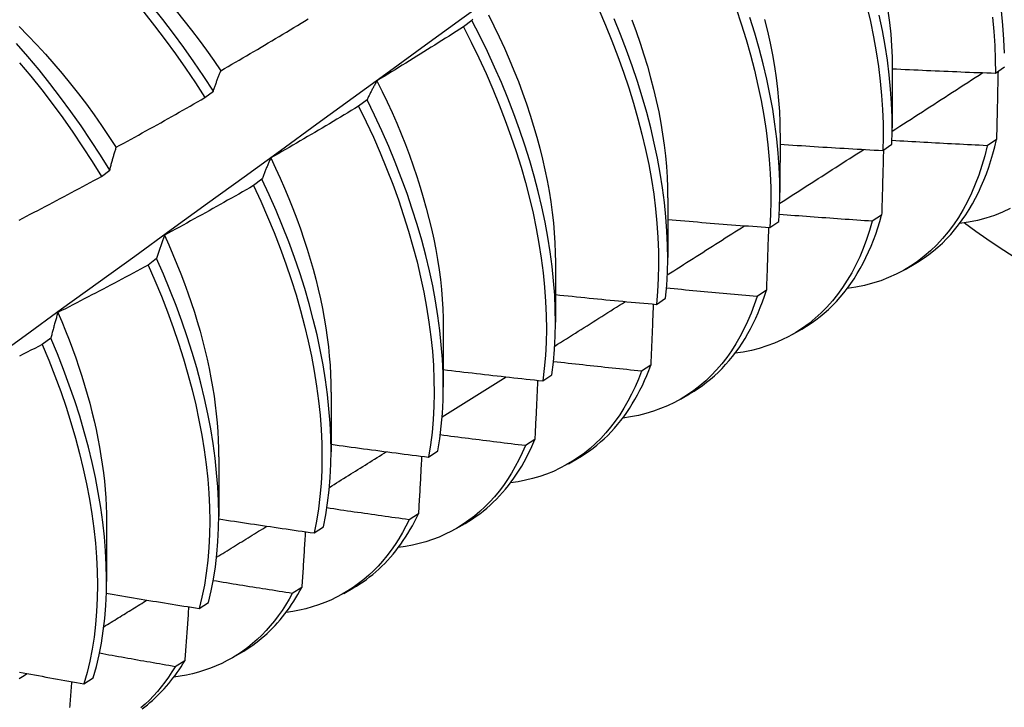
# Model space of a CAD drawing. Header units: inches. Extents: x 94.9 to 112.2, y 33.4 to 57.2.
# Tile 12 of 17: x 101.273 to 101.578, y 43.26 to 43.474. Entities that reach past the tile are written whole.
import ezdxf

# ---------------------------------------------------------------- set-up
doc = ezdxf.new("R2010")
doc.units = ezdxf.units.IN
doc.header["$MEASUREMENT"] = 0
doc.layers.add('Visible Edges(ANSI)', color=7, linetype='Continuous', lineweight=25)

msp = doc.modelspace()

# ---------------------------------------------------------------- linework, layer by layer
at = {"layer": 'Visible Edges(ANSI)'}
for p, q in [((101.4131, 43.47339), (101.41048, 43.47141)), ((101.54345, 43.45858), (101.54343, 43.44009)), ((101.57541, 43.45706), (101.57822, 43.459)), ((101.33037, 43.44948), (101.33296, 43.45146)), ((101.38062, 43.4488), (101.37799, 43.44681)), ((101.50865, 43.43849), (101.50863, 43.42)), ((101.57576, 43.43647), (101.57288, 43.43457)), ((101.5405, 43.43308), (101.54332, 43.43501)), ((101.29825, 43.42503), (101.30085, 43.42701)), ((101.34804, 43.42418), (101.3454, 43.42219)), ((101.47386, 43.4184), (101.47383, 43.39991)), ((101.50547, 43.40918), (101.50831, 43.4111)), ((101.54014, 43.41304), (101.53726, 43.41116)), ((101.31536, 43.39955), (101.31271, 43.39755)), ((101.43906, 43.39831), (101.43903, 43.37982)), ((101.54742, 43.39618), (101.55023, 43.3978)), ((101.50441, 43.38972), (101.50152, 43.38784)), ((101.47033, 43.38536), (101.47317, 43.38728)), ((101.40426, 43.37822), (101.40424, 43.35973)), ((101.51262, 43.37609), (101.51543, 43.37771)), ((101.28258, 43.3749), (101.27992, 43.37291)), ((101.46857, 43.36651), (101.46567, 43.36464)), ((101.43507, 43.36163), (101.43792, 43.36355)), ((101.36946, 43.35813), (101.36944, 43.33964)), ((101.47782, 43.356), (101.48063, 43.35762)), ((101.43262, 43.34342), (101.42971, 43.34155)), ((101.33466, 43.33803), (101.33464, 43.31955)), ((101.39969, 43.338), (101.40255, 43.33991)), ((101.44302, 43.33591), (101.44584, 43.33753)), ((101.39655, 43.32043), (101.39363, 43.31858)), ((101.29986, 43.31794), (101.29984, 43.29946)), ((101.36419, 43.31447), (101.36707, 43.31637)), ((101.40822, 43.31582), (101.41104, 43.31744)), ((101.36038, 43.29757), (101.35745, 43.29573)), ((101.37343, 43.29573), (101.37624, 43.29735)), ((101.32858, 43.29104), (101.33146, 43.29293)), ((101.33863, 43.27563), (101.34144, 43.27726)), ((101.3241, 43.27484), (101.32117, 43.273)), ((101.29286, 43.26771), (101.29575, 43.26959))]:
    msp.add_line(p, q, dxfattribs=at)
at = {"layer": 'Visible Edges(ANSI)', "flags": 128}
for points in [[(101.5782, 43.46323), (101.57804, 43.46754), (101.57774, 43.47193), (101.57731, 43.47639), (101.57675, 43.48091), (101.57605, 43.4855), (101.57523, 43.49014), (101.57426, 43.49482), (101.57317, 43.49955), (101.57195, 43.50431), (101.57059, 43.50911), (101.56911, 43.51393), (101.5675, 43.51876), (101.56577, 43.52361), (101.56392, 43.52847), (101.56195, 43.53332), (101.55985, 43.53817), (101.55764, 43.54301), (101.55532, 43.54783), (101.55289, 43.55262), (101.55035, 43.55739), (101.5477, 43.56211), (101.54495, 43.5668), (101.54211, 43.57144)], [(101.26324, 43.36755), (101.27459, 43.37574), (101.28593, 43.38394), (101.29726, 43.39214), (101.30858, 43.40034), (101.31989, 43.40853), (101.33119, 43.41672), (101.34248, 43.42492), (101.35376, 43.43311), (101.36503, 43.4413), (101.37629, 43.44948), (101.38754, 43.45767), (101.39878, 43.46585), (101.41001, 43.47403), (101.42123, 43.48221), (101.43244, 43.49038), (101.44364, 43.49855), (101.45484, 43.50672), (101.46602, 43.51489), (101.4772, 43.52305), (101.48836, 43.53121), (101.49952, 43.53936)], [(101.2703, 43.5156), (101.27425, 43.5126), (101.27817, 43.50947), (101.28206, 43.50621), (101.28591, 43.50282), (101.28972, 43.49931), (101.29347, 43.49568), (101.29717, 43.49194), (101.30082, 43.4881), (101.3044, 43.48415), (101.30792, 43.4801), (101.31137, 43.47596), (101.31474, 43.47174), (101.31804, 43.46743), (101.32125, 43.46304), (101.32438, 43.45859), (101.32742, 43.45407), (101.33037, 43.44948)], [(101.33296, 43.45146), (101.33, 43.45604), (101.32696, 43.46055), (101.32382, 43.465), (101.3206, 43.46938), (101.3173, 43.47368), (101.31392, 43.4779), (101.31047, 43.48204), (101.30694, 43.48608), (101.30336, 43.49002), (101.29971, 43.49386), (101.296, 43.49759), (101.29224, 43.5012), (101.28843, 43.5047), (101.28458, 43.50808), (101.28069, 43.51134), (101.27676, 43.51446), (101.27281, 43.51745)], [(101.32141, 43.47638), (101.32384, 43.4734), (101.32622, 43.47037), (101.32855, 43.4673), (101.33084, 43.46418), (101.33307, 43.46102), (101.33524, 43.45782)], [(101.41823, 43.47518), (101.41996, 43.47174), (101.42162, 43.4683), (101.42321, 43.46484), (101.42472, 43.46138), (101.42617, 43.45791), (101.42754, 43.45444), (101.42884, 43.45098), (101.43006, 43.44752), (101.4312, 43.44407), (101.43227, 43.44063), (101.43326, 43.43721), (101.43417, 43.4338), (101.43501, 43.43042), (101.43576, 43.42705), (101.43644, 43.42372), (101.43704, 43.42041), (101.43757, 43.41713), (101.43801, 43.41389), (101.43837, 43.41069), (101.43866, 43.40753), (101.43886, 43.40441), (101.43898, 43.40134), (101.43903, 43.39832)], [(101.45243, 43.47677), (101.45453, 43.47192), (101.45652, 43.46707), (101.45838, 43.46221), (101.46013, 43.45736), (101.46175, 43.45252), (101.46324, 43.4477), (101.46461, 43.4429), (101.46584, 43.43814), (101.46695, 43.43341), (101.46793, 43.42872), (101.46877, 43.42407), (101.46948, 43.41948), (101.47006, 43.41495), (101.4705, 43.41049), (101.47081, 43.40609), (101.47098, 43.40177), (101.47102, 43.39753), (101.47092, 43.39338), (101.47069, 43.38932), (101.47033, 43.38536)], [(101.49502, 43.47716), (101.49664, 43.47233), (101.49812, 43.46751), (101.49948, 43.46271), (101.50071, 43.45795), (101.50181, 43.45322), (101.50278, 43.44853), (101.50361, 43.44389), (101.50432, 43.4393), (101.50488, 43.43478), (101.50532, 43.43032), (101.50562, 43.42592), (101.50578, 43.42161), (101.50581, 43.41738), (101.50571, 43.41323), (101.50547, 43.40918)], [(101.53558, 43.47776), (101.53667, 43.47303), (101.53763, 43.46834), (101.53846, 43.46371), (101.53915, 43.45912), (101.53971, 43.4546), (101.54014, 43.45014), (101.54043, 43.44576), (101.54059, 43.44145), (101.54061, 43.43722), (101.5405, 43.43308)], [(101.54332, 43.43501), (101.54343, 43.43916), (101.54339, 43.4434), (101.54322, 43.44771), (101.54292, 43.4521), (101.54249, 43.45657), (101.54192, 43.46109), (101.54121, 43.46568), (101.54037, 43.47032), (101.5394, 43.47501)], [(101.54211, 43.47642), (101.54259, 43.47274), (101.54296, 43.46911), (101.54323, 43.46554), (101.54339, 43.46203), (101.54344, 43.45859)], [(101.33525, 43.45782), (101.33639, 43.45848), (101.33753, 43.45914), (101.33867, 43.4598), (101.3398, 43.46046), (101.34094, 43.46112), (101.34207, 43.46178), (101.34321, 43.46245), (101.34434, 43.46311), (101.34547, 43.46378), (101.34661, 43.46444), (101.34774, 43.46511), (101.34887, 43.46578), (101.35, 43.46645), (101.35113, 43.46712), (101.35226, 43.46779), (101.35339, 43.46847), (101.35452, 43.46914), (101.35564, 43.46981), (101.35677, 43.47049), (101.3579, 43.47117), (101.35902, 43.47185), (101.36015, 43.47253), (101.36127, 43.47321), (101.3624, 43.47389)], [(101.41337, 43.47385), (101.41324, 43.47362), (101.4131, 43.47339)], [(101.43792, 43.36355), (101.4384, 43.36742), (101.43874, 43.3714), (101.43896, 43.37547), (101.43903, 43.37964), (101.43898, 43.38388), (101.43879, 43.38821), (101.43846, 43.39262), (101.438, 43.39709), (101.4374, 43.40163), (101.43668, 43.40623), (101.43581, 43.41088), (101.43482, 43.41558), (101.4337, 43.42031), (101.43244, 43.42508), (101.43106, 43.42989), (101.42955, 43.43471), (101.42791, 43.43955), (101.42615, 43.4444), (101.42427, 43.44926), (101.42227, 43.45411), (101.42014, 43.45896), (101.41791, 43.46379), (101.41556, 43.4686), (101.4131, 43.47339)], [(101.47317, 43.38728), (101.47353, 43.39125), (101.47375, 43.39532), (101.47383, 43.39948), (101.47378, 43.40372), (101.4736, 43.40805), (101.47328, 43.41245), (101.47283, 43.41692), (101.47224, 43.42145), (101.47152, 43.42605), (101.47067, 43.43069), (101.46968, 43.43539), (101.46857, 43.44012), (101.46732, 43.44489), (101.46594, 43.44969), (101.46444, 43.45451), (101.46281, 43.45935), (101.46106, 43.4642), (101.45918, 43.46906), (101.45719, 43.47391)], [(101.46266, 43.47364), (101.464, 43.47002), (101.46526, 43.4664), (101.46644, 43.46279), (101.46754, 43.4592), (101.46854, 43.45562), (101.46946, 43.45207), (101.47029, 43.44854), (101.47103, 43.44504), (101.47169, 43.44157), (101.47225, 43.43814), (101.47273, 43.43474), (101.47312, 43.43139), (101.47342, 43.42808), (101.47363, 43.42481), (101.47376, 43.4216), (101.4738, 43.41844)], [(101.50831, 43.4111), (101.50853, 43.41517), (101.50863, 43.41932), (101.50859, 43.42356), (101.50841, 43.42788), (101.5081, 43.43228), (101.50766, 43.43674), (101.50708, 43.44127), (101.50637, 43.44586), (101.50552, 43.45051), (101.50454, 43.4552), (101.50343, 43.45993), (101.50219, 43.4647), (101.50083, 43.4695), (101.49933, 43.47432)], [(101.50383, 43.47374), (101.50475, 43.47003), (101.50557, 43.46636), (101.5063, 43.46272), (101.50692, 43.45912), (101.50746, 43.45556), (101.50789, 43.45205), (101.50822, 43.44858), (101.50845, 43.44517), (101.50858, 43.44182), (101.50862, 43.43852)], [(101.57454, 43.47443), (101.57496, 43.46997), (101.57524, 43.46559), (101.57539, 43.46128), (101.57541, 43.45706)], [(101.27273, 43.47155), (101.27549, 43.46875), (101.27822, 43.46589), (101.2809, 43.46296), (101.28354, 43.45996), (101.28613, 43.45691), (101.28867, 43.45379), (101.29117, 43.45062), (101.29361, 43.4474), (101.29599, 43.44413), (101.29832, 43.44081), (101.3006, 43.43745), (101.30281, 43.43405)], [(101.41048, 43.47141), (101.40937, 43.4707), (101.40826, 43.46999), (101.40715, 43.46928), (101.40604, 43.46858), (101.40492, 43.46787), (101.40381, 43.46717), (101.4027, 43.46647), (101.40158, 43.46577), (101.40047, 43.46507), (101.39935, 43.46437), (101.39823, 43.46367), (101.39712, 43.46297), (101.396, 43.46228), (101.39488, 43.46158), (101.39376, 43.46089), (101.39264, 43.4602), (101.39152, 43.45951), (101.3904, 43.45882), (101.38928, 43.45813), (101.38816, 43.45744), (101.38704, 43.45675), (101.38591, 43.45606), (101.38479, 43.45538), (101.38367, 43.45469)], [(101.41048, 43.47141), (101.41293, 43.46662), (101.41527, 43.4618), (101.4175, 43.45697), (101.41961, 43.45212), (101.4216, 43.44726), (101.42348, 43.44241), (101.42523, 43.43756), (101.42685, 43.43272), (101.42836, 43.4279), (101.42973, 43.4231), (101.43097, 43.41833), (101.43209, 43.41359), (101.43307, 43.4089), (101.43392, 43.40426), (101.43464, 43.39966), (101.43523, 43.39513), (101.43568, 43.39066), (101.43599, 43.38626), (101.43617, 43.38194), (101.43622, 43.37769), (101.43613, 43.37354), (101.43591, 43.36947), (101.43555, 43.3655), (101.43507, 43.36163)], [(101.30085, 43.42701), (101.29799, 43.43164), (101.29503, 43.43621), (101.29197, 43.44073), (101.28883, 43.44517), (101.28561, 43.44955), (101.2823, 43.45385), (101.27892, 43.45806), (101.27546, 43.46219), (101.27193, 43.46622)], [(101.27291, 43.46025), (101.27637, 43.45612), (101.27974, 43.4519), (101.28304, 43.4476), (101.28626, 43.44322), (101.2894, 43.43876), (101.29244, 43.43425), (101.2954, 43.42967), (101.29825, 43.42503)], [(101.33296, 43.45146), (101.33305, 43.45174), (101.33314, 43.45201), (101.33323, 43.45229), (101.33332, 43.45256), (101.33342, 43.45284), (101.33351, 43.45311), (101.3336, 43.45338), (101.3337, 43.45365), (101.33379, 43.45392), (101.33389, 43.45419), (101.33398, 43.45445), (101.33408, 43.45472), (101.33417, 43.45498), (101.33427, 43.45525), (101.33437, 43.45551), (101.33446, 43.45577), (101.33456, 43.45603), (101.33466, 43.45629), (101.33476, 43.45655), (101.33485, 43.4568), (101.33495, 43.45706), (101.33505, 43.45731), (101.33515, 43.45757), (101.33525, 43.45782)], [(101.54342, 43.43907), (101.54459, 43.43982), (101.54576, 43.44058), (101.54694, 43.44133), (101.54811, 43.44209), (101.54928, 43.44284), (101.55045, 43.4436), (101.55162, 43.44435), (101.5528, 43.44511), (101.55397, 43.44587), (101.55514, 43.44662), (101.55631, 43.44738), (101.55748, 43.44813), (101.55865, 43.44889), (101.55982, 43.44964), (101.56099, 43.4504), (101.56217, 43.45116), (101.56334, 43.45191), (101.56451, 43.45267), (101.56568, 43.45342), (101.56685, 43.45418), (101.56802, 43.45494), (101.56919, 43.45569), (101.57036, 43.45645), (101.57153, 43.45721)], [(101.54345, 43.45844), (101.54478, 43.45837), (101.54611, 43.45831), (101.54744, 43.45824), (101.54878, 43.45817), (101.55011, 43.45811), (101.55144, 43.45805), (101.55277, 43.45798), (101.5541, 43.45792), (101.55543, 43.45786), (101.55676, 43.4578), (101.55809, 43.45774), (101.55942, 43.45769), (101.56076, 43.45763), (101.56209, 43.45757), (101.56342, 43.45752), (101.56475, 43.45746), (101.56608, 43.45741), (101.56741, 43.45736), (101.56875, 43.45731), (101.57008, 43.45726), (101.57141, 43.45721), (101.57274, 43.45716), (101.57407, 43.45711), (101.57541, 43.45706)], [(101.57624, 43.45763), (101.57622, 43.45676), (101.5762, 43.45589), (101.57618, 43.45501), (101.57616, 43.45414), (101.57614, 43.45326), (101.57612, 43.45238), (101.57611, 43.4515), (101.57609, 43.45063), (101.57607, 43.44975), (101.57605, 43.44887), (101.57603, 43.44798), (101.57601, 43.4471), (101.57599, 43.44622), (101.57597, 43.44534), (101.57595, 43.44445), (101.57593, 43.44357), (101.57591, 43.44269), (101.57589, 43.4418), (101.57586, 43.44091), (101.57584, 43.44003), (101.57582, 43.43914), (101.5758, 43.43825), (101.57578, 43.43736), (101.57576, 43.43647)], [(101.38367, 43.45469), (101.38353, 43.45446), (101.3834, 43.45423), (101.38327, 43.45399), (101.38314, 43.45375), (101.38301, 43.45352), (101.38288, 43.45328), (101.38275, 43.45304), (101.38262, 43.4528), (101.38249, 43.45255), (101.38236, 43.45231), (101.38223, 43.45207), (101.3821, 43.45182), (101.38198, 43.45158), (101.38185, 43.45133), (101.38173, 43.45108), (101.3816, 43.45083), (101.38148, 43.45058), (101.38135, 43.45033), (101.38123, 43.45008), (101.38111, 43.44982), (101.38098, 43.44957), (101.38086, 43.44931), (101.38074, 43.44906), (101.38062, 43.4488)], [(101.38365, 43.4547), (101.38529, 43.45142), (101.38686, 43.44813), (101.38836, 43.44484), (101.3898, 43.44153), (101.39118, 43.43823), (101.3925, 43.43492), (101.39374, 43.43161), (101.39492, 43.42831), (101.39604, 43.42501), (101.39708, 43.42173), (101.39806, 43.41845), (101.39897, 43.4152), (101.39981, 43.41195), (101.40058, 43.40873), (101.40127, 43.40554), (101.4019, 43.40236), (101.40245, 43.39922), (101.40293, 43.39611), (101.40334, 43.39303), (101.40367, 43.38999), (101.40393, 43.38698), (101.40411, 43.38402), (101.40421, 43.3811), (101.40424, 43.37823)], [(101.30285, 43.43406), (101.30401, 43.43469), (101.30516, 43.43533), (101.30631, 43.43596), (101.30746, 43.43659), (101.30861, 43.43723), (101.30976, 43.43786), (101.31091, 43.4385), (101.31206, 43.43914), (101.31321, 43.43978), (101.31436, 43.44042), (101.31551, 43.44106), (101.31665, 43.4417), (101.3178, 43.44234), (101.31895, 43.44299), (101.32009, 43.44363), (101.32123, 43.44428), (101.32238, 43.44493), (101.32352, 43.44557), (101.32466, 43.44622), (101.32581, 43.44687), (101.32695, 43.44752), (101.32809, 43.44818), (101.32923, 43.44883), (101.33037, 43.44948)], [(101.40255, 43.33991), (101.40315, 43.34368), (101.40362, 43.34757), (101.40396, 43.35155), (101.40417, 43.35563), (101.40424, 43.35979), (101.40417, 43.36405), (101.40397, 43.36838), (101.40364, 43.37279), (101.40317, 43.37727), (101.40257, 43.38181), (101.40183, 43.38641), (101.40096, 43.39107), (101.39996, 43.39576), (101.39883, 43.4005), (101.39756, 43.40528), (101.39617, 43.41008), (101.39465, 43.4149), (101.39301, 43.41975), (101.39124, 43.4246), (101.38935, 43.42945), (101.38734, 43.43431), (101.38522, 43.43915), (101.38297, 43.44399), (101.38062, 43.4488)], [(101.37799, 43.44681), (101.37686, 43.44613), (101.37574, 43.44545), (101.37461, 43.44477), (101.37348, 43.44409), (101.37235, 43.44341), (101.37122, 43.44274), (101.37009, 43.44206), (101.36896, 43.44139), (101.36783, 43.44072), (101.3667, 43.44004), (101.36556, 43.43937), (101.36443, 43.4387), (101.3633, 43.43803), (101.36216, 43.43737), (101.36103, 43.4367), (101.35989, 43.43604), (101.35875, 43.43537), (101.35762, 43.43471), (101.35648, 43.43404), (101.35534, 43.43338), (101.3542, 43.43272), (101.35306, 43.43206), (101.35192, 43.43141), (101.35078, 43.43075)], [(101.37799, 43.44681), (101.38034, 43.442), (101.38257, 43.43716), (101.38469, 43.43231), (101.38669, 43.42746), (101.38857, 43.4226), (101.39033, 43.41775), (101.39196, 43.41291), (101.39347, 43.40809), (101.39485, 43.40329), (101.39611, 43.39852), (101.39723, 43.39378), (101.39822, 43.38909), (101.39908, 43.38444), (101.3998, 43.37984), (101.4004, 43.37531), (101.40086, 43.37083), (101.40118, 43.36643), (101.40137, 43.3621), (101.40142, 43.35785), (101.40134, 43.35369), (101.40113, 43.34962), (101.40078, 43.34564), (101.4003, 43.34177), (101.39969, 43.338)], [(101.57288, 43.43457), (101.57165, 43.43463), (101.57042, 43.43469), (101.56919, 43.43475), (101.56796, 43.4348), (101.56673, 43.43486), (101.5655, 43.43492), (101.56427, 43.43499), (101.56304, 43.43505), (101.56181, 43.43511), (101.56058, 43.43518), (101.55935, 43.43524), (101.55812, 43.43531), (101.55689, 43.43537), (101.55566, 43.43544), (101.55443, 43.43551), (101.5532, 43.43558), (101.55197, 43.43565), (101.55074, 43.43572), (101.54951, 43.43579), (101.54828, 43.43586), (101.54705, 43.43593), (101.54582, 43.43601), (101.54459, 43.43608), (101.54337, 43.43616)], [(101.55023, 43.3978), (101.55178, 43.39874), (101.5533, 43.39974), (101.55478, 43.40081), (101.55621, 43.40194), (101.55761, 43.40313), (101.55897, 43.40438), (101.56028, 43.40569), (101.56156, 43.40706), (101.56279, 43.40849), (101.56398, 43.40997), (101.56512, 43.41152), (101.56622, 43.41312), (101.56727, 43.41478), (101.56828, 43.41649), (101.56925, 43.41826), (101.57016, 43.42008), (101.57103, 43.42196), (101.57185, 43.42388), (101.57263, 43.42586), (101.57335, 43.42789), (101.57403, 43.42996), (101.57465, 43.43208), (101.57523, 43.43425), (101.57576, 43.43647)], [(101.30085, 43.42701), (101.30093, 43.42732), (101.30101, 43.42762), (101.30109, 43.42793), (101.30117, 43.42823), (101.30125, 43.42853), (101.30133, 43.42884), (101.30141, 43.42914), (101.30149, 43.42943), (101.30158, 43.42973), (101.30166, 43.43003), (101.30174, 43.43032), (101.30182, 43.43062), (101.30191, 43.43091), (101.30199, 43.4312), (101.30208, 43.43149), (101.30216, 43.43178), (101.30225, 43.43207), (101.30233, 43.43236), (101.30242, 43.43265), (101.3025, 43.43293), (101.30259, 43.43322), (101.30268, 43.4335), (101.30277, 43.43378), (101.30285, 43.43406)], [(101.50858, 43.41672), (101.50966, 43.41741), (101.51075, 43.41811), (101.51183, 43.4188), (101.51292, 43.4195), (101.51401, 43.42019), (101.51509, 43.42089), (101.51618, 43.42158), (101.51726, 43.42228), (101.51835, 43.42297), (101.51943, 43.42367), (101.52052, 43.42436), (101.5216, 43.42506), (101.52269, 43.42575), (101.52377, 43.42645), (101.52486, 43.42715), (101.52594, 43.42784), (101.52703, 43.42854), (101.52811, 43.42923), (101.5292, 43.42993), (101.53028, 43.43062), (101.53136, 43.43132), (101.53245, 43.43202), (101.53353, 43.43271), (101.53462, 43.43341)], [(101.50865, 43.43503), (101.50998, 43.43494), (101.5113, 43.43485), (101.51263, 43.43476), (101.51395, 43.43467), (101.51528, 43.43458), (101.51661, 43.43449), (101.51793, 43.43441), (101.51926, 43.43432), (101.52059, 43.43424), (101.52191, 43.43415), (101.52324, 43.43407), (101.52457, 43.43399), (101.52589, 43.43391), (101.52722, 43.43383), (101.52855, 43.43375), (101.52988, 43.43367), (101.5312, 43.43359), (101.53253, 43.43352), (101.53386, 43.43344), (101.53519, 43.43337), (101.53651, 43.43329), (101.53784, 43.43322), (101.53917, 43.43315), (101.5405, 43.43308)], [(101.57288, 43.43457), (101.57211, 43.43144), (101.57124, 43.4284), (101.57026, 43.42546), (101.56919, 43.42262), (101.56802, 43.41988), (101.56675, 43.41725), (101.56539, 43.41473), (101.56394, 43.41231), (101.56239, 43.41001), (101.56075, 43.40782), (101.55903, 43.40575), (101.55722, 43.4038), (101.55532, 43.40197), (101.55334, 43.40026), (101.55128, 43.39868), (101.54914, 43.39723), (101.54693, 43.3959), (101.54464, 43.3947), (101.54228, 43.39364), (101.53985, 43.3927), (101.53736, 43.3919), (101.53479, 43.39123), (101.53217, 43.39069), (101.52949, 43.3903)], [(101.54071, 43.43322), (101.54069, 43.43239), (101.54067, 43.43156), (101.54065, 43.43072), (101.54062, 43.42988), (101.5406, 43.42905), (101.54058, 43.42821), (101.54055, 43.42737), (101.54053, 43.42654), (101.54051, 43.4257), (101.54049, 43.42486), (101.54046, 43.42402), (101.54044, 43.42318), (101.54041, 43.42234), (101.54039, 43.42149), (101.54037, 43.42065), (101.54034, 43.41981), (101.54032, 43.41897), (101.54029, 43.41812), (101.54027, 43.41728), (101.54024, 43.41643), (101.54022, 43.41559), (101.54019, 43.41474), (101.54017, 43.41389), (101.54014, 43.41304)], [(101.35078, 43.43075), (101.35066, 43.43049), (101.35054, 43.43023), (101.35042, 43.42996), (101.35031, 43.4297), (101.35019, 43.42943), (101.35007, 43.42916), (101.34995, 43.4289), (101.34984, 43.42863), (101.34972, 43.42836), (101.3496, 43.42809), (101.34949, 43.42781), (101.34937, 43.42754), (101.34926, 43.42727), (101.34915, 43.42699), (101.34903, 43.42672), (101.34892, 43.42644), (101.34881, 43.42616), (101.3487, 43.42588), (101.34859, 43.4256), (101.34848, 43.42532), (101.34837, 43.42504), (101.34826, 43.42475), (101.34815, 43.42447), (101.34804, 43.42418)], [(101.35074, 43.43075), (101.35222, 43.42762), (101.35365, 43.42448), (101.35503, 43.42134), (101.35635, 43.41819), (101.3576, 43.41504), (101.3588, 43.4119), (101.35994, 43.40875), (101.36102, 43.40562), (101.36204, 43.40249), (101.36299, 43.39938), (101.36388, 43.39627), (101.36471, 43.39319), (101.36547, 43.39012), (101.36616, 43.38707), (101.36679, 43.38404), (101.36735, 43.38104), (101.36784, 43.37807), (101.36826, 43.37512), (101.36862, 43.37221), (101.36891, 43.36933), (101.36913, 43.36648), (101.36929, 43.36367), (101.36938, 43.3609), (101.36941, 43.35817)], [(101.27272, 43.41147), (101.27388, 43.41208), (101.27505, 43.41268), (101.27622, 43.41329), (101.27738, 43.4139), (101.27855, 43.41451), (101.27971, 43.41512), (101.28087, 43.41573), (101.28204, 43.41635), (101.2832, 43.41696), (101.28436, 43.41757), (101.28552, 43.41819), (101.28668, 43.41881), (101.28784, 43.41943), (101.289, 43.42004), (101.29016, 43.42066), (101.29132, 43.42129), (101.29248, 43.42191), (101.29363, 43.42253), (101.29479, 43.42316), (101.29594, 43.42378), (101.2971, 43.42441), (101.29825, 43.42503)], [(101.36707, 43.31637), (101.36779, 43.32004), (101.36839, 43.32382), (101.36885, 43.32771), (101.36918, 43.3317), (101.36937, 43.33578), (101.36944, 43.33995), (101.36936, 43.34421), (101.36916, 43.34855), (101.36881, 43.35297), (101.36834, 43.35745), (101.36773, 43.36199), (101.36698, 43.3666), (101.36611, 43.37125), (101.3651, 43.37595), (101.36396, 43.3807), (101.36269, 43.38547), (101.36129, 43.39027), (101.35976, 43.3951), (101.35811, 43.39994), (101.35634, 43.40479), (101.35444, 43.40965), (101.35242, 43.4145), (101.35029, 43.41935), (101.34804, 43.42418)], [(101.3454, 43.42219), (101.34426, 43.42154), (101.34312, 43.42088), (101.34197, 43.42023), (101.34083, 43.41958), (101.33968, 43.41893), (101.33854, 43.41828), (101.33739, 43.41764), (101.33624, 43.41699), (101.3351, 43.41634), (101.33395, 43.4157), (101.3328, 43.41506), (101.33165, 43.41441), (101.3305, 43.41377), (101.32935, 43.41313), (101.3282, 43.41249), (101.32705, 43.41185), (101.3259, 43.41122), (101.32474, 43.41058), (101.32359, 43.40995), (101.32244, 43.40931), (101.32128, 43.40868), (101.32013, 43.40805), (101.31897, 43.40742), (101.31782, 43.40679)], [(101.3454, 43.42219), (101.34764, 43.41736), (101.34977, 43.41251), (101.35178, 43.40766), (101.35366, 43.4028), (101.35543, 43.39795), (101.35707, 43.39311), (101.35859, 43.38829), (101.35998, 43.38348), (101.36124, 43.37871), (101.36237, 43.37397), (101.36337, 43.36927), (101.36423, 43.36462), (101.36497, 43.36002), (101.36557, 43.35548), (101.36603, 43.351), (101.36637, 43.3466), (101.36656, 43.34226), (101.36662, 43.33801), (101.36655, 43.33384), (101.36635, 43.32977), (101.36601, 43.32579), (101.36553, 43.32191), (101.36493, 43.31813), (101.36419, 43.31447)], [(101.58005, 43.4151), (101.57761, 43.41395), (101.57509, 43.41295), (101.57249, 43.41209), (101.56982, 43.41137), (101.56709, 43.41081), (101.56429, 43.41039)], [(101.47385, 43.41168), (101.47516, 43.41156), (101.47648, 43.41145), (101.4778, 43.41134), (101.47911, 43.41123), (101.48043, 43.41112), (101.48175, 43.41101), (101.48306, 43.4109), (101.48438, 43.41079), (101.4857, 43.41068), (101.48702, 43.41058), (101.48833, 43.41047), (101.48965, 43.41037), (101.49097, 43.41026), (101.49229, 43.41016), (101.4936, 43.41006), (101.49492, 43.40996), (101.49624, 43.40985), (101.49756, 43.40976), (101.49888, 43.40966), (101.5002, 43.40956), (101.50152, 43.40946), (101.50283, 43.40937), (101.50415, 43.40927), (101.50547, 43.40918)], [(101.53726, 43.41116), (101.53642, 43.40826), (101.53549, 43.40545), (101.53447, 43.40273), (101.53336, 43.4001), (101.53216, 43.39757), (101.53088, 43.39514), (101.52951, 43.39281), (101.52805, 43.39058), (101.52651, 43.38845), (101.52489, 43.38643), (101.5232, 43.38452), (101.52142, 43.38272), (101.51957, 43.38103), (101.51764, 43.37946), (101.51564, 43.378), (101.51357, 43.37665), (101.51143, 43.37543), (101.50922, 43.37432), (101.50695, 43.37333), (101.50461, 43.37246), (101.50222, 43.37171), (101.49977, 43.37109), (101.49726, 43.37058), (101.49469, 43.3702)], [(101.53726, 43.41116), (101.53606, 43.41123), (101.53486, 43.41131), (101.53366, 43.41139), (101.53245, 43.41147), (101.53125, 43.41155), (101.53005, 43.41163), (101.52885, 43.41171), (101.52765, 43.4118), (101.52645, 43.41188), (101.52525, 43.41197), (101.52405, 43.41205), (101.52285, 43.41214), (101.52165, 43.41222), (101.52044, 43.41231), (101.51924, 43.4124), (101.51804, 43.41249), (101.51684, 43.41258), (101.51564, 43.41267), (101.51444, 43.41276), (101.51324, 43.41285), (101.51204, 43.41295), (101.51084, 43.41304), (101.50964, 43.41313), (101.50844, 43.41323)], [(101.51543, 43.37771), (101.51689, 43.37859), (101.51831, 43.37952), (101.5197, 43.38051), (101.52106, 43.38156), (101.52238, 43.38265), (101.52366, 43.3838), (101.52491, 43.38501), (101.52612, 43.38627), (101.5273, 43.38758), (101.52843, 43.38894), (101.52953, 43.39035), (101.53059, 43.39181), (101.53162, 43.39332), (101.5326, 43.39489), (101.53354, 43.3965), (101.53444, 43.39815), (101.5353, 43.39986), (101.53612, 43.40161), (101.5369, 43.40341), (101.53763, 43.40525), (101.53832, 43.40713), (101.53897, 43.40906), (101.53958, 43.41103), (101.54014, 43.41304)], [(101.4737, 43.3945), (101.4747, 43.39513), (101.4757, 43.39577), (101.4767, 43.3964), (101.4777, 43.39704), (101.4787, 43.39767), (101.4797, 43.39831), (101.4807, 43.39894), (101.4817, 43.39958), (101.4827, 43.40021), (101.4837, 43.40085), (101.4847, 43.40149), (101.48569, 43.40212), (101.48669, 43.40276), (101.48769, 43.40339), (101.48869, 43.40403), (101.48969, 43.40467), (101.49069, 43.4053), (101.49169, 43.40594), (101.49269, 43.40658), (101.49368, 43.40721), (101.49468, 43.40785), (101.49568, 43.40848), (101.49668, 43.40912), (101.49768, 43.40976)], [(101.50508, 43.4092), (101.50506, 43.4084), (101.50503, 43.40759), (101.505, 43.40679), (101.50498, 43.40598), (101.50495, 43.40517), (101.50492, 43.40436), (101.5049, 43.40355), (101.50487, 43.40274), (101.50484, 43.40193), (101.50481, 43.40112), (101.50479, 43.40031), (101.50476, 43.3995), (101.50473, 43.39869), (101.5047, 43.39788), (101.50467, 43.39706), (101.50465, 43.39625), (101.50462, 43.39544), (101.50459, 43.39462), (101.50456, 43.39381), (101.50453, 43.39299), (101.5045, 43.39218), (101.50447, 43.39136), (101.50444, 43.39054), (101.50441, 43.38972)], [(101.31782, 43.40679), (101.31771, 43.4065), (101.3176, 43.40621), (101.31749, 43.40592), (101.31739, 43.40562), (101.31728, 43.40533), (101.31718, 43.40504), (101.31707, 43.40474), (101.31697, 43.40444), (101.31686, 43.40415), (101.31676, 43.40385), (101.31666, 43.40355), (101.31655, 43.40324), (101.31645, 43.40294), (101.31635, 43.40264), (101.31625, 43.40233), (101.31615, 43.40203), (101.31605, 43.40172), (101.31595, 43.40141), (101.31585, 43.40111), (101.31575, 43.4008), (101.31565, 43.40048), (101.31555, 43.40017), (101.31546, 43.39986), (101.31536, 43.39955)], [(101.31779, 43.40677), (101.31914, 43.4038), (101.32044, 43.40082), (101.32168, 43.39784), (101.32287, 43.39485), (101.32401, 43.39187), (101.32509, 43.3889), (101.32612, 43.38592), (101.32709, 43.38296), (101.32799, 43.38001), (101.32884, 43.37706), (101.32964, 43.37413), (101.33037, 43.37122), (101.33105, 43.36832), (101.33166, 43.36544), (101.33222, 43.36258), (101.33272, 43.35974), (101.33317, 43.35693), (101.33355, 43.35414), (101.33387, 43.35138), (101.33414, 43.34865), (101.33435, 43.34595), (101.33449, 43.34329), (101.33458, 43.34065), (101.33461, 43.33806)], [(101.33146, 43.29293), (101.33231, 43.29649), (101.33303, 43.30017), (101.33362, 43.30396), (101.33407, 43.30785), (101.3344, 43.31184), (101.33458, 43.31593), (101.33464, 43.32011), (101.33456, 43.32438), (101.33434, 43.32872), (101.33399, 43.33314), (101.33351, 43.33763), (101.33289, 43.34217), (101.33214, 43.34678), (101.33125, 43.35144), (101.33023, 43.35614), (101.32909, 43.36089), (101.32781, 43.36566), (101.3264, 43.37047), (101.32487, 43.3753), (101.32321, 43.38014), (101.32143, 43.38499), (101.31952, 43.38985), (101.3175, 43.3947), (101.31536, 43.39955)], [(101.31271, 43.39755), (101.31156, 43.39693), (101.3104, 43.3963), (101.30924, 43.39568), (101.30808, 43.39506), (101.30692, 43.39443), (101.30576, 43.39381), (101.3046, 43.39319), (101.30343, 43.39257), (101.30227, 43.39196), (101.30111, 43.39134), (101.29994, 43.39072), (101.29878, 43.39011), (101.29761, 43.3895), (101.29645, 43.38888), (101.29528, 43.38827), (101.29412, 43.38766), (101.29295, 43.38705), (101.29178, 43.38644), (101.29061, 43.38584), (101.28944, 43.38523), (101.28827, 43.38463), (101.2871, 43.38402), (101.28593, 43.38342), (101.28476, 43.38282)], [(101.31271, 43.39755), (101.31485, 43.39271), (101.31686, 43.38785), (101.31876, 43.383), (101.32053, 43.37815), (101.32218, 43.37331), (101.3237, 43.36848), (101.3251, 43.36368), (101.32637, 43.3589), (101.3275, 43.35416), (101.32851, 43.34946), (101.32939, 43.34481), (101.33013, 43.3402), (101.33074, 43.33566), (101.33121, 43.33118), (101.33155, 43.32676), (101.33176, 43.32243), (101.33183, 43.31817), (101.33176, 43.314), (101.33156, 43.30991), (101.33123, 43.30593), (101.33077, 43.30204), (101.33017, 43.29826), (101.32944, 43.29459), (101.32858, 43.29104)], [(101.50152, 43.38784), (101.50035, 43.38794), (101.49918, 43.38804), (101.49801, 43.38814), (101.49684, 43.38824), (101.49567, 43.38834), (101.4945, 43.38844), (101.49333, 43.38854), (101.49216, 43.38864), (101.49099, 43.38874), (101.48982, 43.38885), (101.48865, 43.38895), (101.48748, 43.38905), (101.48631, 43.38916), (101.48515, 43.38927), (101.48398, 43.38937), (101.48281, 43.38948), (101.48164, 43.38959), (101.48047, 43.3897), (101.4793, 43.38981), (101.47813, 43.38992), (101.47696, 43.39003), (101.4758, 43.39014), (101.47463, 43.39026), (101.47346, 43.39037)], [(101.48063, 43.35762), (101.48199, 43.35844), (101.48332, 43.3593), (101.48462, 43.36022), (101.4859, 43.36118), (101.48714, 43.36219), (101.48835, 43.36324), (101.48953, 43.36434), (101.49068, 43.36549), (101.49179, 43.36669), (101.49287, 43.36792), (101.49392, 43.36921), (101.49494, 43.37054), (101.49593, 43.37191), (101.49687, 43.37332), (101.49779, 43.37478), (101.49867, 43.37628), (101.49951, 43.37782), (101.50032, 43.3794), (101.5011, 43.38103), (101.50183, 43.38269), (101.50253, 43.38439), (101.5032, 43.38613), (101.50382, 43.38791), (101.50441, 43.38972)], [(101.43904, 43.38838), (101.44035, 43.38825), (101.44165, 43.38811), (101.44295, 43.38798), (101.44425, 43.38785), (101.44555, 43.38772), (101.44686, 43.38758), (101.44816, 43.38745), (101.44946, 43.38732), (101.45077, 43.38719), (101.45207, 43.38707), (101.45337, 43.38694), (101.45468, 43.38681), (101.45598, 43.38669), (101.45728, 43.38656), (101.45859, 43.38644), (101.45989, 43.38632), (101.4612, 43.38619), (101.4625, 43.38607), (101.4638, 43.38595), (101.46511, 43.38583), (101.46641, 43.38571), (101.46772, 43.38559), (101.46902, 43.38548), (101.47033, 43.38536)], [(101.50152, 43.38784), (101.50063, 43.38517), (101.49965, 43.38258), (101.49859, 43.38008), (101.49745, 43.37766), (101.49623, 43.37533), (101.49494, 43.37309), (101.49357, 43.37095), (101.49212, 43.3689), (101.4906, 43.36694), (101.489, 43.36509), (101.48734, 43.36333), (101.4856, 43.36168), (101.48379, 43.36012), (101.48192, 43.35867), (101.47999, 43.35733), (101.47798, 43.35609), (101.47592, 43.35496), (101.4738, 43.35394), (101.47162, 43.35302), (101.46938, 43.35222), (101.46708, 43.35153), (101.46474, 43.35094), (101.46234, 43.35047), (101.4599, 43.35011)], [(101.4388, 43.3724), (101.43971, 43.37298), (101.44062, 43.37355), (101.44154, 43.37413), (101.44245, 43.37471), (101.44336, 43.37528), (101.44428, 43.37586), (101.44519, 43.37644), (101.4461, 43.37701), (101.44702, 43.37759), (101.44793, 43.37817), (101.44884, 43.37874), (101.44976, 43.37932), (101.45067, 43.3799), (101.45158, 43.38048), (101.4525, 43.38105), (101.45341, 43.38163), (101.45432, 43.38221), (101.45523, 43.38279), (101.45615, 43.38336), (101.45706, 43.38394), (101.45797, 43.38452), (101.45888, 43.3851), (101.4598, 43.38567), (101.46071, 43.38625)], [(101.46935, 43.38545), (101.46931, 43.38466), (101.46928, 43.38388), (101.46925, 43.3831), (101.46922, 43.38231), (101.46919, 43.38153), (101.46916, 43.38074), (101.46913, 43.37995), (101.4691, 43.37917), (101.46907, 43.37838), (101.46903, 43.37759), (101.469, 43.3768), (101.46897, 43.37601), (101.46894, 43.37522), (101.4689, 43.37443), (101.46887, 43.37364), (101.46884, 43.37285), (101.46881, 43.37206), (101.46877, 43.37127), (101.46874, 43.37048), (101.46871, 43.36969), (101.46867, 43.36889), (101.46864, 43.3681), (101.46861, 43.36731), (101.46857, 43.36651)], [(101.28476, 43.38282), (101.28467, 43.3825), (101.28457, 43.38218), (101.28448, 43.38186), (101.28438, 43.38154), (101.28429, 43.38122), (101.28419, 43.3809), (101.2841, 43.38057), (101.28401, 43.38025), (101.28391, 43.37992), (101.28382, 43.37959), (101.28373, 43.37927), (101.28364, 43.37894), (101.28355, 43.3786), (101.28346, 43.37827), (101.28337, 43.37794), (101.28328, 43.37761), (101.28319, 43.37727), (101.2831, 43.37694), (101.28301, 43.3766), (101.28292, 43.37626), (101.28284, 43.37592), (101.28275, 43.37558), (101.28266, 43.37524), (101.28258, 43.3749)], [(101.28475, 43.38282), (101.28596, 43.38001), (101.28712, 43.37719), (101.28823, 43.37436), (101.28929, 43.37155), (101.2903, 43.36873), (101.29126, 43.36592), (101.29218, 43.36311), (101.29304, 43.36031), (101.29386, 43.35753), (101.29462, 43.35475), (101.29533, 43.35198), (101.296, 43.34923), (101.29661, 43.3465), (101.29717, 43.34378), (101.29767, 43.34109), (101.29813, 43.33841), (101.29853, 43.33576), (101.29888, 43.33313), (101.29918, 43.33052), (101.29942, 43.32795), (101.29961, 43.3254), (101.29974, 43.32288), (101.29982, 43.3204), (101.29985, 43.31795)], [(101.29575, 43.26959), (101.29672, 43.27305), (101.29756, 43.27662), (101.29827, 43.2803), (101.29885, 43.28409), (101.2993, 43.28799), (101.29961, 43.29199), (101.29979, 43.29609), (101.29984, 43.30027), (101.29975, 43.30454), (101.29953, 43.30889), (101.29917, 43.31331), (101.29868, 43.3178), (101.29805, 43.32236), (101.29729, 43.32697), (101.2964, 43.33163), (101.29537, 43.33633), (101.29422, 43.34108), (101.29293, 43.34586), (101.29152, 43.35066), (101.28998, 43.35549), (101.28831, 43.36034), (101.28652, 43.36519), (101.28461, 43.37004), (101.28258, 43.3749)], [(101.27992, 43.37291), (101.27875, 43.37231), (101.27758, 43.37171), (101.2764, 43.37111), (101.27523, 43.37052), (101.27405, 43.36992), (101.27288, 43.36933)], [(101.27992, 43.37291), (101.28195, 43.36805), (101.28385, 43.3632), (101.28563, 43.35834), (101.28729, 43.3535), (101.28882, 43.34867), (101.29022, 43.34387), (101.2915, 43.33909), (101.29264, 43.33435), (101.29366, 43.32965), (101.29454, 43.32499), (101.29529, 43.32038), (101.29591, 43.31584), (101.29639, 43.31135), (101.29674, 43.30693), (101.29695, 43.30259), (101.29703, 43.29833), (101.29697, 43.29415), (101.29678, 43.29006), (101.29646, 43.28607), (101.296, 43.28218), (101.29541, 43.27839), (101.29469, 43.27472), (101.29384, 43.27116), (101.29286, 43.26771)], [(101.40424, 43.36515), (101.40552, 43.36499), (101.40681, 43.36484), (101.40809, 43.36468), (101.40937, 43.36453), (101.41066, 43.36438), (101.41194, 43.36423), (101.41322, 43.36408), (101.41451, 43.36393), (101.41579, 43.36378), (101.41707, 43.36363), (101.41836, 43.36348), (101.41964, 43.36333), (101.42093, 43.36319), (101.42221, 43.36304), (101.4235, 43.3629), (101.42478, 43.36275), (101.42607, 43.36261), (101.42735, 43.36247), (101.42864, 43.36233), (101.42992, 43.36219), (101.43121, 43.36205), (101.43249, 43.36191), (101.43378, 43.36177), (101.43507, 43.36163)], [(101.46567, 43.36464), (101.46453, 43.36476), (101.4634, 43.36487), (101.46226, 43.36499), (101.46112, 43.36511), (101.45999, 43.36522), (101.45885, 43.36534), (101.45771, 43.36546), (101.45658, 43.36558), (101.45544, 43.3657), (101.45431, 43.36582), (101.45317, 43.36594), (101.45203, 43.36606), (101.4509, 43.36618), (101.44976, 43.36631), (101.44863, 43.36643), (101.44749, 43.36656), (101.44636, 43.36668), (101.44522, 43.36681), (101.44409, 43.36693), (101.44295, 43.36706), (101.44182, 43.36719), (101.44068, 43.36732), (101.43955, 43.36745), (101.43841, 43.36758)], [(101.44584, 43.33753), (101.4471, 43.33829), (101.44833, 43.33909), (101.44955, 43.33992), (101.45073, 43.34081), (101.45189, 43.34173), (101.45303, 43.34269), (101.45414, 43.34369), (101.45522, 43.34473), (101.45627, 43.34581), (101.4573, 43.34694), (101.4583, 43.3481), (101.45926, 43.34929), (101.46021, 43.35053), (101.46112, 43.3518), (101.462, 43.35311), (101.46285, 43.35446), (101.46367, 43.35585), (101.46447, 43.35727), (101.46523, 43.35872), (101.46596, 43.36021), (101.46666, 43.36174), (101.46733, 43.3633), (101.46797, 43.36489), (101.46857, 43.36651)], [(101.40387, 43.35044), (101.4047, 43.35096), (101.40552, 43.35147), (101.40635, 43.35199), (101.40718, 43.35251), (101.408, 43.35303), (101.40883, 43.35355), (101.40966, 43.35407), (101.41048, 43.35458), (101.41131, 43.3551), (101.41214, 43.35562), (101.41296, 43.35614), (101.41379, 43.35666), (101.41462, 43.35718), (101.41544, 43.3577), (101.41627, 43.35822), (101.41709, 43.35873), (101.41792, 43.35925), (101.41875, 43.35977), (101.41957, 43.36029), (101.4204, 43.36081), (101.42122, 43.36133), (101.42205, 43.36185), (101.42288, 43.36237), (101.4237, 43.36289)], [(101.46567, 43.36464), (101.46473, 43.36219), (101.46372, 43.35981), (101.46263, 43.35752), (101.46147, 43.3553), (101.46024, 43.35317), (101.45894, 43.35112), (101.45758, 43.34916), (101.45614, 43.34728), (101.45464, 43.34549), (101.45308, 43.34379), (101.45145, 43.34218), (101.44976, 43.34067), (101.448, 43.33925), (101.44619, 43.33792), (101.44432, 43.33668), (101.44239, 43.33555), (101.44041, 43.33451), (101.43837, 43.33357), (101.43628, 43.33273), (101.43414, 43.33199), (101.43195, 43.33134), (101.42971, 43.3308), (101.42742, 43.33036), (101.4251, 43.33002)], [(101.4335, 43.3618), (101.43346, 43.36104), (101.43343, 43.36028), (101.43339, 43.35952), (101.43336, 43.35875), (101.43332, 43.35799), (101.43329, 43.35723), (101.43325, 43.35646), (101.43321, 43.3557), (101.43318, 43.35493), (101.43314, 43.35417), (101.43311, 43.3534), (101.43307, 43.35264), (101.43303, 43.35187), (101.433, 43.3511), (101.43296, 43.35034), (101.43292, 43.34957), (101.43288, 43.3488), (101.43285, 43.34803), (101.43281, 43.34727), (101.43277, 43.3465), (101.43273, 43.34573), (101.43269, 43.34496), (101.43266, 43.34419), (101.43262, 43.34342)], [(101.42971, 43.34155), (101.42861, 43.34169), (101.42751, 43.34182), (101.4264, 43.34195), (101.4253, 43.34208), (101.4242, 43.34221), (101.4231, 43.34235), (101.422, 43.34248), (101.4209, 43.34262), (101.4198, 43.34275), (101.4187, 43.34289), (101.4176, 43.34302), (101.4165, 43.34316), (101.4154, 43.3433), (101.4143, 43.34344), (101.4132, 43.34358), (101.4121, 43.34372), (101.411, 43.34386), (101.4099, 43.344), (101.4088, 43.34414), (101.40771, 43.34428), (101.40661, 43.34443), (101.40551, 43.34457), (101.40441, 43.34471), (101.40331, 43.34486)], [(101.36944, 43.34196), (101.3707, 43.34179), (101.37196, 43.34162), (101.37321, 43.34144), (101.37447, 43.34127), (101.37573, 43.3411), (101.37699, 43.34093), (101.37825, 43.34076), (101.37951, 43.3406), (101.38077, 43.34043), (101.38203, 43.34026), (101.38329, 43.34009), (101.38455, 43.33993), (101.38581, 43.33976), (101.38707, 43.3396), (101.38833, 43.33944), (101.38959, 43.33928), (101.39085, 43.33911), (101.39212, 43.33895), (101.39338, 43.33879), (101.39464, 43.33863), (101.3959, 43.33847), (101.39716, 43.33832), (101.39843, 43.33816), (101.39969, 43.338)], [(101.42971, 43.34155), (101.42873, 43.33932), (101.42769, 43.33715), (101.42658, 43.33505), (101.42542, 43.33303), (101.42418, 43.33109), (101.42289, 43.32922), (101.42154, 43.32743), (101.42012, 43.32572), (101.41865, 43.32409), (101.41712, 43.32254), (101.41553, 43.32108), (101.41389, 43.31969), (101.41219, 43.3184), (101.41044, 43.31718), (101.40864, 43.31606), (101.40679, 43.31502), (101.40488, 43.31407), (101.40293, 43.31321), (101.40094, 43.31244), (101.39889, 43.31175), (101.39681, 43.31116), (101.39468, 43.31066), (101.39251, 43.31025), (101.3903, 43.30993)], [(101.41104, 43.31744), (101.4122, 43.31814), (101.41334, 43.31887), (101.41447, 43.31963), (101.41557, 43.32044), (101.41665, 43.32127), (101.4177, 43.32214), (101.41874, 43.32305), (101.41975, 43.32399), (101.42074, 43.32496), (101.4217, 43.32597), (101.42265, 43.32701), (101.42356, 43.32808), (101.42446, 43.32919), (101.42532, 43.33033), (101.42617, 43.3315), (101.42699, 43.3327), (101.42778, 43.33393), (101.42855, 43.3352), (101.42929, 43.33649), (101.43001, 43.33782), (101.4307, 43.33917), (101.43137, 43.34056), (101.43201, 43.34197), (101.43262, 43.34342)], [(101.36893, 43.32861), (101.36966, 43.32907), (101.3704, 43.32953), (101.37114, 43.32999), (101.37188, 43.33045), (101.37262, 43.33091), (101.37336, 43.33137), (101.3741, 43.33184), (101.37484, 43.3323), (101.37558, 43.33276), (101.37632, 43.33322), (101.37705, 43.33368), (101.37779, 43.33414), (101.37853, 43.3346), (101.37927, 43.33506), (101.38001, 43.33552), (101.38075, 43.33598), (101.38149, 43.33644), (101.38222, 43.3369), (101.38296, 43.33736), (101.3837, 43.33782), (101.38444, 43.33828), (101.38518, 43.33875), (101.38592, 43.33921), (101.38665, 43.33967)], [(101.39754, 43.33827), (101.3975, 43.33753), (101.39746, 43.33679), (101.39742, 43.33605), (101.39738, 43.33531), (101.39734, 43.33457), (101.3973, 43.33383), (101.39726, 43.33309), (101.39722, 43.33235), (101.39718, 43.33161), (101.39714, 43.33086), (101.3971, 43.33012), (101.39706, 43.32938), (101.39702, 43.32863), (101.39698, 43.32789), (101.39693, 43.32715), (101.39689, 43.3264), (101.39685, 43.32566), (101.39681, 43.32491), (101.39677, 43.32417), (101.39672, 43.32342), (101.39668, 43.32268), (101.39664, 43.32193), (101.3966, 43.32118), (101.39655, 43.32043)], [(101.39363, 43.31858), (101.39257, 43.31873), (101.39151, 43.31887), (101.39045, 43.31902), (101.38938, 43.31916), (101.38832, 43.31931), (101.38726, 43.31946), (101.38619, 43.31961), (101.38513, 43.31976), (101.38407, 43.3199), (101.38301, 43.32005), (101.38195, 43.3202), (101.38088, 43.32036), (101.37982, 43.32051), (101.37876, 43.32066), (101.3777, 43.32081), (101.37664, 43.32096), (101.37558, 43.32112), (101.37451, 43.32127), (101.37345, 43.32143), (101.37239, 43.32158), (101.37133, 43.32174), (101.37027, 43.3219), (101.36921, 43.32205), (101.36815, 43.32221)], [(101.37624, 43.29735), (101.37731, 43.29798), (101.37836, 43.29865), (101.37939, 43.29935), (101.3804, 43.30007), (101.3814, 43.30083), (101.38237, 43.30161), (101.38333, 43.30242), (101.38427, 43.30326), (101.38519, 43.30413), (101.38609, 43.30503), (101.38697, 43.30595), (101.38784, 43.30691), (101.38868, 43.30789), (101.3895, 43.3089), (101.3903, 43.30993), (101.39108, 43.31099), (101.39184, 43.31208), (101.39258, 43.3132), (101.39329, 43.31434), (101.39399, 43.31551), (101.39466, 43.3167), (101.39531, 43.31792), (101.39595, 43.31917), (101.39655, 43.32043)], [(101.33397, 43.30693), (101.33462, 43.30734), (101.33527, 43.30774), (101.33592, 43.30814), (101.33657, 43.30854), (101.33722, 43.30894), (101.33787, 43.30934), (101.33852, 43.30975), (101.33917, 43.31015), (101.33982, 43.31055), (101.34047, 43.31095), (101.34112, 43.31136), (101.34177, 43.31176), (101.34242, 43.31216), (101.34307, 43.31256), (101.34372, 43.31296), (101.34437, 43.31337), (101.34502, 43.31377), (101.34567, 43.31417), (101.34632, 43.31457), (101.34697, 43.31498), (101.34762, 43.31538), (101.34827, 43.31578), (101.34892, 43.31618), (101.34957, 43.31659)], [(101.33464, 43.31883), (101.33586, 43.31864), (101.33709, 43.31845), (101.33832, 43.31826), (101.33955, 43.31808), (101.34078, 43.31789), (101.34201, 43.3177), (101.34324, 43.31752), (101.34447, 43.31733), (101.34571, 43.31715), (101.34694, 43.31697), (101.34817, 43.31678), (101.3494, 43.3166), (101.35063, 43.31642), (101.35186, 43.31624), (101.3531, 43.31606), (101.35433, 43.31588), (101.35556, 43.3157), (101.35679, 43.31552), (101.35803, 43.31535), (101.35926, 43.31517), (101.36049, 43.31499), (101.36173, 43.31482), (101.36296, 43.31464), (101.36419, 43.31447)], [(101.39363, 43.31858), (101.39263, 43.31655), (101.39157, 43.31458), (101.39046, 43.31268), (101.38929, 43.31085), (101.38806, 43.30909), (101.38678, 43.30739), (101.38545, 43.30577), (101.38406, 43.30422), (101.38262, 43.30274), (101.38113, 43.30134), (101.37959, 43.30001), (101.378, 43.29875), (101.37636, 43.29758), (101.37468, 43.29648), (101.37295, 43.29545), (101.37117, 43.29451), (101.36936, 43.29365), (101.3675, 43.29286), (101.36559, 43.29215), (101.36365, 43.29153), (101.36167, 43.29098), (101.35965, 43.29052), (101.35759, 43.29014), (101.3555, 43.28984)], [(101.36147, 43.31485), (101.36143, 43.31414), (101.36139, 43.31342), (101.36134, 43.3127), (101.3613, 43.31199), (101.36125, 43.31127), (101.36121, 43.31055), (101.36116, 43.30983), (101.36112, 43.30911), (101.36107, 43.30839), (101.36103, 43.30768), (101.36098, 43.30696), (101.36094, 43.30624), (101.36089, 43.30552), (101.36085, 43.3048), (101.3608, 43.30407), (101.36076, 43.30335), (101.36071, 43.30263), (101.36066, 43.30191), (101.36062, 43.30119), (101.36057, 43.30047), (101.36052, 43.29974), (101.36048, 43.29902), (101.36043, 43.2983), (101.36038, 43.29757)], [(101.35745, 43.29573), (101.35643, 43.29589), (101.35541, 43.29605), (101.35439, 43.2962), (101.35336, 43.29636), (101.35234, 43.29652), (101.35132, 43.29668), (101.3503, 43.29684), (101.34927, 43.297), (101.34825, 43.29716), (101.34723, 43.29732), (101.34621, 43.29748), (101.34519, 43.29765), (101.34416, 43.29781), (101.34314, 43.29797), (101.34212, 43.29814), (101.3411, 43.2983), (101.34008, 43.29847), (101.33906, 43.29863), (101.33804, 43.2988), (101.33702, 43.29896), (101.336, 43.29913), (101.33498, 43.2993), (101.33396, 43.29947), (101.33294, 43.29964)], [(101.29978, 43.29576), (101.30098, 43.29556), (101.30218, 43.29535), (101.30338, 43.29515), (101.30457, 43.29495), (101.30577, 43.29475), (101.30697, 43.29455), (101.30817, 43.29435), (101.30937, 43.29415), (101.31057, 43.29395), (101.31177, 43.29375), (101.31297, 43.29355), (101.31417, 43.29335), (101.31537, 43.29316), (101.31657, 43.29296), (101.31777, 43.29277), (101.31897, 43.29257), (101.32017, 43.29238), (101.32137, 43.29218), (101.32257, 43.29199), (101.32377, 43.2918), (101.32498, 43.29161), (101.32618, 43.29142), (101.32738, 43.29123), (101.32858, 43.29104)], [(101.35745, 43.29573), (101.35644, 43.2939), (101.35537, 43.29212), (101.35425, 43.29041), (101.35309, 43.28876), (101.35188, 43.28717), (101.35061, 43.28564), (101.34931, 43.28418), (101.34795, 43.28278), (101.34655, 43.28145), (101.34511, 43.28018), (101.34362, 43.27898), (101.34209, 43.27785), (101.34052, 43.27679), (101.3389, 43.27579), (101.33725, 43.27487), (101.33555, 43.27402), (101.33382, 43.27323), (101.33205, 43.27252), (101.33025, 43.27188), (101.3284, 43.27131), (101.32653, 43.27081), (101.32462, 43.27038), (101.32267, 43.27003), (101.3207, 43.26975)], [(101.34144, 43.27726), (101.34241, 43.27783), (101.34336, 43.27844), (101.34431, 43.27906), (101.34523, 43.27971), (101.34614, 43.28038), (101.34704, 43.28108), (101.34792, 43.2818), (101.34878, 43.28255), (101.34963, 43.28332), (101.35047, 43.28411), (101.35128, 43.28493), (101.35208, 43.28576), (101.35287, 43.28663), (101.35364, 43.28751), (101.35439, 43.28842), (101.35512, 43.28935), (101.35584, 43.2903), (101.35654, 43.29127), (101.35723, 43.29227), (101.35789, 43.29329), (101.35854, 43.29433), (101.35917, 43.29539), (101.35979, 43.29647), (101.36038, 43.29757)], [(101.29901, 43.2854), (101.29957, 43.28574), (101.30013, 43.28609), (101.30069, 43.28643), (101.30125, 43.28677), (101.30181, 43.28712), (101.30237, 43.28746), (101.30292, 43.2878), (101.30348, 43.28815), (101.30404, 43.28849), (101.3046, 43.28884), (101.30516, 43.28918), (101.30572, 43.28952), (101.30628, 43.28987), (101.30684, 43.29021), (101.3074, 43.29055), (101.30796, 43.2909), (101.30852, 43.29124), (101.30908, 43.29158), (101.30963, 43.29193), (101.31019, 43.29227), (101.31075, 43.29262), (101.31131, 43.29296), (101.31187, 43.2933), (101.31243, 43.29365)], [(101.3253, 43.29156), (101.32525, 43.29086), (101.3252, 43.29017), (101.32515, 43.28948), (101.32511, 43.28878), (101.32506, 43.28809), (101.32501, 43.28739), (101.32496, 43.2867), (101.32491, 43.286), (101.32486, 43.2853), (101.32481, 43.28461), (101.32476, 43.28391), (101.32471, 43.28322), (101.32466, 43.28252), (101.32461, 43.28182), (101.32456, 43.28112), (101.32451, 43.28043), (101.32446, 43.27973), (101.32441, 43.27903), (101.32436, 43.27833), (101.32431, 43.27763), (101.32426, 43.27693), (101.32421, 43.27623), (101.32415, 43.27553), (101.3241, 43.27484)], [(101.32117, 43.273), (101.32019, 43.27317), (101.31921, 43.27334), (101.31823, 43.27351), (101.31725, 43.27367), (101.31627, 43.27384), (101.31529, 43.27401), (101.31431, 43.27418), (101.31333, 43.27435), (101.31235, 43.27452), (101.31137, 43.27469), (101.31039, 43.27486), (101.30941, 43.27504), (101.30843, 43.27521), (101.30745, 43.27538), (101.30647, 43.27556), (101.30549, 43.27573), (101.30452, 43.2759), (101.30354, 43.27608), (101.30256, 43.27625), (101.30158, 43.27643), (101.3006, 43.27661), (101.29963, 43.27678), (101.29865, 43.27696), (101.29767, 43.27714)], [(101.31088, 43.25995), (101.3117, 43.26056), (101.3125, 43.2612), (101.31328, 43.26185), (101.31406, 43.26252), (101.31482, 43.26322), (101.31557, 43.26393), (101.31631, 43.26466), (101.31703, 43.2654), (101.31774, 43.26617), (101.31844, 43.26696), (101.31912, 43.26776), (101.3198, 43.26858), (101.32045, 43.26942), (101.3211, 43.27028), (101.32172, 43.27116), (101.32234, 43.27205), (101.32294, 43.27296), (101.32353, 43.27389), (101.3241, 43.27484)], [(101.27278, 43.26934), (101.27327, 43.26965), (101.27377, 43.26995), (101.27426, 43.27025), (101.27475, 43.27055), (101.27524, 43.27085)], [(101.27282, 43.27129), (101.274, 43.27107), (101.27518, 43.27086), (101.27635, 43.27064), (101.27753, 43.27043), (101.27871, 43.27022), (101.27989, 43.27001), (101.28107, 43.26979), (101.28224, 43.26958), (101.28342, 43.26937), (101.2846, 43.26916), (101.28578, 43.26895), (101.28696, 43.26875), (101.28814, 43.26854), (101.28932, 43.26833), (101.2905, 43.26812), (101.29168, 43.26792), (101.29286, 43.26771)], [(101.32117, 43.273), (101.32014, 43.27136), (101.31908, 43.26977), (101.31797, 43.26823), (101.31682, 43.26675), (101.31563, 43.26533), (101.31439, 43.26396), (101.31312, 43.26265), (101.3118, 43.2614), (101.31045, 43.26021)], [(101.28902, 43.26838), (101.28896, 43.26771), (101.28891, 43.26704), (101.28886, 43.26637), (101.2888, 43.2657), (101.28875, 43.26503), (101.2887, 43.26436), (101.28865, 43.26368), (101.28859, 43.26301), (101.28854, 43.26234), (101.28849, 43.26167), (101.28843, 43.26099), (101.28838, 43.26032)]]:
    msp.add_lwpolyline(points, dxfattribs=at)
at = {"layer": 'Visible Edges(ANSI)'}
msp.add_ellipse((101.58885, 43.59967), major_axis=(-0.125, 0.21651), ratio=0.57735, start_param=2.225447, end_param=7.182696, dxfattribs=at)

doc.saveas('drawing.dxf')
